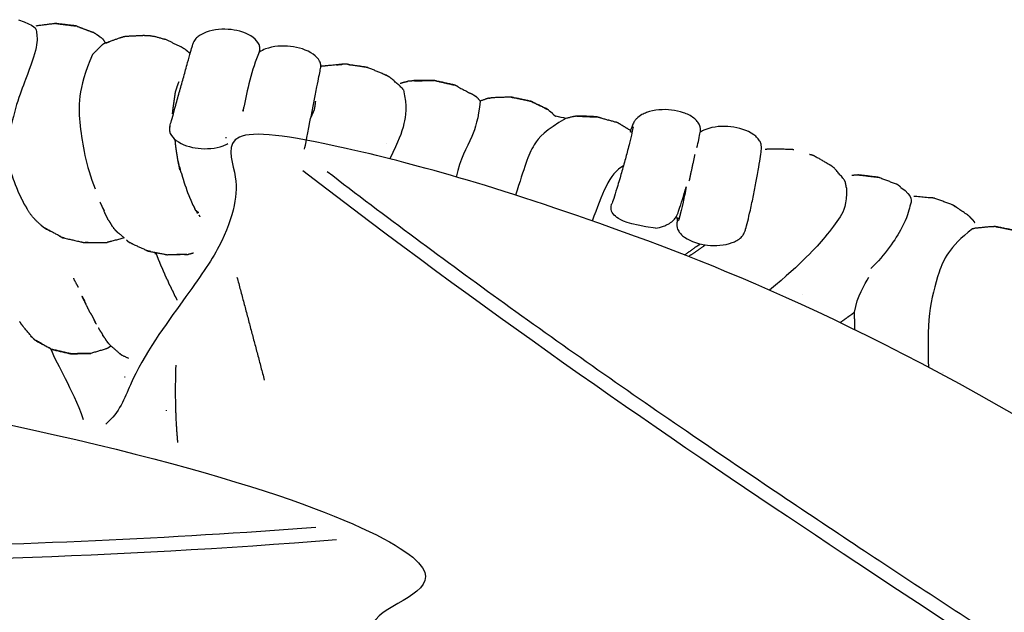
# Model space of a CAD drawing. Header units: millimetres. Extents: x 1225 to 3243, y -459 to 536.
# Tile 24 of 26: x 2478 to 2828, y 312 to 523. Entities that reach past the tile are written whole.
import ezdxf

# ---------------------------------------------------------------- set-up
doc = ezdxf.new("R2010")
doc.units = ezdxf.units.MM
doc.header["$MEASUREMENT"] = 0
doc.layers.add('Swipe - Sofa 2 seater', color=18, linetype='Continuous', true_color=0x000000)

msp = doc.modelspace()

# ---------------------------------------------------------------- linework, layer by layer
at = {"layer": 'Swipe - Sofa 2 seater'}
for points, degree in [([(2477.04, 522.61), (2483.25, 520.36), (2483.38, 518.9), (2484.19, 513.57), (2480.15, 502.76), (2475.15, 489.69), (2473.54, 479.85)], 3), ([(2505.89, 516.64), (2507.36, 515.92), (2507.97, 514.22)], 2), ([(2528.64, 515.69), (2524.67, 517.04), (2522.12, 516.9)], 2), ([(2503.42, 510.18), (2498.04, 497.8), (2498.64, 485.26), (2501.03, 470.91), (2504.42, 462.35)], 3), ([(2562.87, 511.02), (2560.16, 504.95), (2558.36, 497.15), (2557.41, 491.44)], 3), ([(2716.02, 465.21), (2717.07, 469.98), (2718.11, 474.75)], 2), ([(2692.56, 470.55), (2687.57, 468.08), (2684.7, 460.1), (2681.47, 450.92)], 3), ([(2791.41, 462.91), (2795.95, 459.71), (2794.38, 456.48), (2793.41, 450.18), (2785.66, 438.73), (2780.66, 434.05)], 3), ([(2703.95, 448.34), (2693.95, 449.77), (2689.5, 452.52), (2687.93, 454.08), (2688.32, 456.9)], 3), ([(2484.9, 449.68), (2481.89, 452.2), (2480.1, 455.36)], 2), ([(2554.92, 430.95), (2559.79, 412.64), (2564.65, 394.32)], 2), ([(2774.8, 418.42), (2775.98, 424.37), (2778.24, 428.08), (2780.02, 430.99)], 3), ([(2500.29, 380.18), (2496.07, 391.91), (2491.25, 398.86), (2488.64, 405.4)], 3), ([(2533.11, 399.59), (2532.57, 384.65), (2533.74, 372.11)], 2)]:
    msp.add_open_spline(points, degree=degree, dxfattribs=at)
at = {"layer": 'Swipe - Sofa 2 seater', "color": 18, "lineweight": -3, "true_color": 0x000000}
for points, degree, knots in [([(2490.33, 521.25), (2490.03, 521.21), (2489.73, 521.17), (2486.49, 520.76), (2483.25, 520.36)], 2, [-1, -1, -1, 0, 0, 1, 1, 1]), ([(2490.33, 521.25), (2490.63, 521.21), (2490.93, 521.18), (2494.23, 520.79), (2497.53, 520.4), (2497.27, 520.42), (2497.01, 520.44), (2493.67, 520.85), (2490.33, 521.25)], 2, [0, 0, 0, 1, 1, 2, 2, 3, 3, 4, 4, 4]), ([(2562.95, 511.33), (2562.96, 511.37), (2563.03, 511.67), (2563.05, 511.77), (2563.06, 511.84), (2563.09, 512.11), (2563.09, 512.31), (2563.05, 512.94), (2562.94, 513.37), (2562.77, 513.77), (2562.35, 514.76), (2561.57, 515.59), (2560.73, 516.23), (2558.56, 517.89), (2555.51, 518.75), (2552.86, 519.06), (2549.96, 519.39), (2546.7, 519.17), (2543.94, 518.15), (2542.95, 517.79), (2541.96, 517.3), (2540.71, 516.33), (2540.33, 515.97), (2539.82, 515.32), (2539.65, 515.07), (2539.45, 514.68), (2539.39, 514.55), (2539.31, 514.33), (2539.24, 514.14), (2539.21, 514.05)], 3, [0, 0, 0, 0, 0.134403, 0.134403, 0.355549, 0.355549, 1.03416, 1.03416, 2.502032, 2.502032, 2.502032, 5.775176, 5.775176, 5.775176, 14.349055, 14.349055, 14.349055, 23.469235, 23.469235, 23.469235, 26.724952, 26.724952, 28.323325, 28.323325, 29.248371, 29.248371, 29.675229, 29.675229, 29.980404, 29.980404, 29.980404, 29.980404]), ([(2504.74, 517.49), (2504.49, 517.62), (2504.25, 517.75), (2504.24, 517.75), (2504.23, 517.76)], 2, [0, 0, 0, 1, 1, 1.003259, 1.003259, 1.003259]), ([(2504.74, 517.49), (2504.98, 517.34), (2505.22, 517.2), (2505.44, 517.02), (2505.67, 516.84), (2505.78, 516.74), (2505.89, 516.64)], 2, [1, 1, 1, 2, 2, 3, 3, 3.448234, 3.448234, 3.448234]), ([(2515.27, 516.63), (2514.91, 516.56), (2514.54, 516.49), (2514.2, 516.37), (2513.85, 516.25), (2513.48, 516.16), (2513.11, 516.06), (2510.29, 515.05), (2507.47, 514.04)], 2, [2, 2, 2, 3, 3, 4, 4, 5, 5, 6, 6, 6]), ([(2522.12, 516.9), (2521.98, 516.93), (2521.84, 516.95), (2518.56, 516.79), (2515.27, 516.63)], 2, [5.957628, 5.957628, 5.957628, 6, 6, 7, 7, 7]), ([(2529.54, 515.51), (2529.23, 515.59), (2528.93, 515.67), (2528.79, 515.68), (2528.64, 515.69)], 2, [3, 3, 3, 4, 4, 4.519849, 4.519849, 4.519849]), ([(2507.47, 514.04), (2507.11, 513.77), (2506.76, 513.51), (2505.09, 511.84), (2503.42, 510.18)], 2, [1, 1, 1, 2, 2, 3, 3, 3]), ([(2508.26, 514.31), (2508.6, 514.46), (2508.94, 514.61), (2509.14, 514.66), (2509.34, 514.71)], 2, [-1.000073, -1.000073, -1.000073, -0.000025, -0.000025, 0.516678, 0.516678, 0.516678]), ([(2536.48, 512.06), (2536.18, 512.22), (2535.87, 512.37), (2535.61, 512.53), (2535.36, 512.7), (2535.12, 512.84), (2534.88, 512.98), (2532.21, 514.25), (2529.54, 515.51)], 2, [2, 2, 2, 3, 3, 4, 4, 5, 5, 6, 6, 6]), ([(2530.99, 484.56), (2531, 484.59), (2531.03, 484.69), (2531.08, 484.86), (2531.13, 485.03), (2531.19, 485.28), (2531.28, 485.59), (2531.45, 486.21), (2531.7, 487.11), (2532.02, 488.22), (2532.33, 489.34), (2532.7, 490.68), (2533.11, 492.15), (2533.35, 493), (2533.59, 493.89), (2533.85, 494.82), (2534.3, 496.42), (2534.77, 498.12), (2535.24, 499.8), (2535.71, 501.49), (2536.18, 503.17), (2536.62, 504.73), (2536.87, 505.63), (2537.11, 506.5), (2537.33, 507.31), (2537.73, 508.73), (2538.08, 509.99), (2538.37, 511.02), (2538.65, 512.04), (2538.87, 512.83), (2539.02, 513.35), (2539.15, 513.81), (2539.21, 514.05), (2539.21, 514.05)], 3, [0, 0, 0, 0, 3.103095, 3.103095, 3.103095, 6.17602, 6.17602, 6.17602, 12.167637, 12.167637, 12.167637, 17.85467, 17.85467, 17.85467, 20.969866, 20.969866, 20.969866, 26.287452, 26.287452, 26.287452, 31.627927, 31.627927, 31.627927, 34.773365, 34.773365, 34.773365, 40.523708, 40.523708, 40.523708, 46.567378, 46.567378, 46.567378, 52.157645, 52.157645, 52.157645, 52.157645]), ([(2536.48, 512.06), (2536.73, 511.86), (2536.99, 511.66), (2537.24, 511.43), (2537.49, 511.21), (2537.77, 510.95), (2538.06, 510.69), (2538.14, 510.6), (2538.23, 510.52)], 2, [-1, -1, -1, 0, 0, 1, 1, 2, 2, 2.050003, 2.050003, 2.050003]), ([(2584.72, 505.39), (2584.74, 505.49), (2584.76, 505.68), (2584.78, 505.84), (2584.79, 505.91), (2584.79, 506.17), (2584.78, 506.37), (2584.69, 507.01), (2584.55, 507.43), (2584.35, 507.83), (2583.84, 508.82), (2582.99, 509.64), (2582.1, 510.28), (2579.82, 511.92), (2576.72, 512.79), (2573.98, 513.09), (2571.11, 513.41), (2567.85, 513.21), (2565.12, 512.18), (2564.34, 511.89), (2563.56, 511.5), (2562.87, 511.02)], 3, [0, 0, 0, 0, 0.299708, 0.299708, 0.502857, 0.502857, 1.131864, 1.131864, 2.517101, 2.517101, 2.517101, 5.910565, 5.910565, 5.910565, 14.692896, 14.692896, 14.692896, 23.764311, 23.764311, 23.764311, 26.342247, 26.342247, 26.342247, 26.342247]), ([(2579, 476.52), (2578.93, 476.18), (2579.82, 480.66), (2580.92, 486.2), (2581.23, 487.8), (2581.57, 489.49), (2581.9, 491.18), (2582.24, 492.86), (2582.57, 494.53), (2582.88, 496.1), (2583.06, 497), (2583.23, 497.86), (2583.39, 498.67), (2583.67, 500.09), (2583.92, 501.34), (2584.12, 502.37), (2584.33, 503.39), (2584.48, 504.18), (2584.59, 504.7), (2584.68, 505.16), (2584.72, 505.39), (2584.72, 505.39)], 3, [2.400329, 2.400329, 2.400329, 2.400329, 20.83224, 20.83224, 20.83224, 26.050255, 26.050255, 26.050255, 31.293857, 31.293857, 31.293857, 34.394352, 34.394352, 34.394352, 40.09304, 40.09304, 40.09304, 46.116137, 46.116137, 46.116137, 51.703327, 51.703327, 51.703327, 51.703327]), ([(2593.36, 506.82), (2590.29, 506.52), (2587.23, 506.21), (2586.83, 506.18), (2586.44, 506.14), (2586.02, 506.09), (2585.6, 506.04), (2585.2, 506.01), (2584.79, 505.99)], 2, [4, 4, 4, 5, 5, 6, 6, 7, 7, 7.878435, 7.878435, 7.878435]), ([(2590.38, 506.53), (2590.53, 506.55), (2590.68, 506.58), (2591.14, 506.6), (2591.61, 506.63), (2592.05, 506.69), (2592.5, 506.74)], 2, [0.683342, 0.683342, 0.683342, 1.000002, 1.000002, 2.000009, 2.000009, 3.000016, 3.000016, 3.000016]), ([(2594.58, 506.65), (2597.19, 506.28), (2599.8, 505.91), (2600.24, 505.87), (2600.68, 505.82), (2601.09, 505.72), (2601.5, 505.61), (2598.21, 506.09), (2594.92, 506.56), (2594.56, 506.65), (2594.2, 506.74), (2593.78, 506.78), (2593.36, 506.82)], 2, [-4.810303, -4.810303, -4.810303, -4, -4, -3, -3, -2, -2, -1, -1, 0, 0, 1, 1, 1]), ([(2601.5, 505.61), (2604.4, 504.42), (2607.31, 503.23), (2607.71, 503.04), (2608.1, 502.85)], 2, [-1, -1, -1, 0, 0, 1, 1, 1]), ([(2614.23, 497.6), (2613.95, 497.97), (2613.67, 498.33), (2611.62, 500.14), (2609.57, 501.95), (2609.19, 502.17), (2608.8, 502.39)], 2, [0, 0, 0, 1, 1, 2, 2, 3, 3, 3]), ([(2531.99, 489.14), (2532.01, 489.5), (2532.04, 489.86), (2532.17, 490.92), (2532.31, 491.98), (2532.47, 493.13), (2532.64, 494.28), (2532.82, 495.57), (2533, 496.86), (2533.35, 497.93), (2533.7, 499.01), (2533.98, 499.73), (2534.27, 500.45), (2534.28, 500.48), (2534.29, 500.52)], 2, [-3.361724, -3.361724, -3.361724, -3, -3, -2, -2, -1, -1, 0, 0, 1, 1, 2, 2, 2.034452, 2.034452, 2.034452]), ([(2613.06, 499.95), (2613.09, 499.96), (2613.13, 499.97), (2613.57, 500.13), (2614.01, 500.29), (2614.45, 500.39), (2614.89, 500.49), (2615.29, 500.57), (2615.69, 500.65)], 2, [7.9238, 7.9238, 7.9238, 8, 8, 9, 9, 10, 10, 11, 11, 11]), ([(2617.26, 500.79), (2616.87, 500.76), (2616.49, 500.73), (2616.09, 500.69), (2615.69, 500.65)], 2, [3.006678, 3.006678, 3.006678, 4, 4, 5, 5, 5]), ([(2618.73, 500.86), (2618.37, 500.88), (2618, 500.91), (2621.16, 500.95), (2624.32, 500.98), (2624.71, 500.98), (2625.1, 500.97), (2621.92, 500.91), (2618.73, 500.86)], 2, [0, 0, 0, 1, 1, 2, 2, 3, 3, 4, 4, 4]), ([(2625.79, 500.81), (2628.63, 500.18), (2631.47, 499.54), (2631.86, 499.46), (2632.25, 499.39), (2629.02, 500.1), (2625.79, 500.82), (2625.45, 500.89), (2625.1, 500.97)], 2, [0.108298, 0.108298, 0.108298, 1, 1, 2, 2, 3, 3, 4, 4, 4]), ([(2633.85, 498.56), (2633.73, 498.64), (2633.61, 498.72), (2633.28, 498.91), (2632.96, 499.1), (2632.6, 499.24), (2632.25, 499.39)], 2, [0.61333, 0.61333, 0.61333, 1, 1, 2, 2, 3, 3, 3]), ([(2633.85, 498.56), (2635.75, 497.59), (2637.65, 496.61), (2638.03, 496.45), (2638.42, 496.28), (2638.77, 496.07), (2639.13, 495.86), (2639.47, 495.63), (2639.82, 495.41)], 2, [3.296844, 3.296844, 3.296844, 4, 4, 5, 5, 6, 6, 7, 7, 7]), ([(2641.57, 493.61), (2641.02, 494.25), (2640.47, 494.88), (2640.14, 495.15), (2639.82, 495.41)], 2, [2.684187, 2.684187, 2.684187, 3, 3, 4, 4, 4]), ([(2644.77, 494.68), (2644.42, 494.6), (2644.07, 494.52), (2643.71, 494.41), (2643.35, 494.29), (2642.46, 493.95), (2641.57, 493.61)], 2, [3, 3, 3, 4, 4, 5, 5, 5.323896, 5.323896, 5.323896]), ([(2652.56, 495.04), (2652.25, 495.04), (2651.94, 495.04), (2648.71, 494.92), (2645.47, 494.79)], 2, [-1, -1, -1, 0, 0, 1, 1, 1]), ([(2652.56, 495.04), (2652.85, 494.98), (2653.15, 494.91), (2656.36, 494.24), (2659.57, 493.58), (2659.31, 493.63), (2659.06, 493.69), (2655.81, 494.37), (2652.56, 495.04)], 2, [0, 0, 0, 1, 1, 2, 2, 3, 3, 4, 4, 4]), ([(2581.17, 487.5), (2581.33, 487.87), (2581.49, 488.24), (2582.02, 489.46), (2582.54, 490.69), (2582.72, 491.79), (2582.89, 492.89), (2582.92, 493.24), (2582.95, 493.58)], 2, [-1.33488, -1.33488, -1.33488, -1, -1, 0, 0, 1, 1, 1.462401, 1.462401, 1.462401]), ([(2660.08, 493.31), (2662.82, 492.01), (2665.56, 490.7), (2665.31, 490.81), (2665.07, 490.92), (2662.32, 492.25), (2659.57, 493.58), (2659.82, 493.44), (2660.08, 493.31)], 2, [0, 0, 0, 1, 1, 2, 2, 3, 3, 4, 4, 4]), ([(2665.99, 490.3), (2666.2, 490.15), (2666.41, 490), (2666.64, 489.83), (2666.87, 489.65), (2667.08, 489.43), (2667.29, 489.22), (2667.52, 488.97), (2667.75, 488.73), (2668.05, 488.46), (2668.35, 488.2)], 2, [4.097696, 4.097696, 4.097696, 5, 5, 6, 6, 7, 7, 8, 8, 8.159205, 8.159205, 8.159205]), ([(2675.92, 488.28), (2675.56, 488.21), (2675.2, 488.14), (2674.82, 488.09), (2674.44, 488.04), (2673.27, 487.74), (2672.1, 487.44)], 2, [1, 1, 1, 2, 2, 3, 3, 3.403884, 3.403884, 3.403884]), ([(2682.52, 488), (2679.22, 488.14), (2675.92, 488.28), (2676.29, 488.3), (2676.67, 488.32), (2679.93, 488.18), (2683.19, 488.03), (2682.86, 488.02), (2682.52, 488)], 2, [0, 0, 0, 1, 1, 2, 2, 3, 3, 4, 4, 4]), ([(2683.19, 488.03), (2683.52, 487.97), (2683.85, 487.9), (2684.17, 487.78), (2684.49, 487.66), (2685.8, 487.27), (2687.1, 486.89)], 2, [0, 0, 0, 1, 1, 2, 2, 2.42222, 2.42222, 2.42222]), ([(2718.74, 477.1), (2719, 478.15), (2719.22, 479.07), (2719.39, 479.86), (2719.65, 480.99), (2719.8, 481.76), (2719.9, 482.46), (2719.93, 482.69), (2719.98, 483.06), (2719.99, 483.53), (2719.99, 483.74), (2719.92, 484.32), (2719.84, 484.69), (2719.66, 485.12), (2719.47, 485.56), (2719.19, 486.01), (2718.5, 486.85), (2718.07, 487.25), (2717.6, 487.6), (2716.53, 488.42), (2715.24, 489.05), (2712.6, 489.96), (2711.15, 490.27), (2709.72, 490.44), (2706.82, 490.77), (2703.55, 490.54), (2700.79, 489.53), (2700.23, 489.33), (2699.68, 489.08), (2699.16, 488.8), (2698.49, 488.43), (2697.79, 487.94), (2697.23, 487.38), (2697.18, 487.33), (2696.98, 487.11), (2696.85, 486.95), (2696.64, 486.68), (2696.56, 486.56), (2696.42, 486.35), (2696.37, 486.26), (2696.17, 485.91), (2696.05, 485.65), (2695.86, 485.21), (2695.77, 485), (2695.67, 484.74), (2695.45, 484.17), (2695.21, 483.48), (2694.92, 482.62)], 3, [-116.792423, -116.792423, -116.792423, -116.792423, -112.393335, -112.393335, -112.393335, -106.26216, -106.26216, -106.26216, -103.80564, -103.80564, -102.458178, -102.458178, -100.865558, -100.865558, -100.865558, -99.295485, -99.295485, -97.527262, -97.527262, -97.527262, -93.4241, -93.4241, -89.019823, -89.019823, -89.019823, -79.879909, -79.879909, -79.879909, -78.077597, -78.077597, -78.077597, -75.70169, -75.70169, -75.468937, -75.468937, -74.688982, -74.688982, -74.021415, -74.021415, -73.35303, -73.35303, -71.30821, -71.30821, -69.074307, -69.074307, -69.074307, -64.242765, -64.242765, -64.242765, -64.242765]), ([(2530.99, 484.55), (2530.97, 484.45), (2530.93, 484.26), (2530.9, 484.1), (2530.89, 484.04), (2530.86, 483.77), (2530.85, 483.57), (2530.89, 482.93), (2531, 482.51), (2531.17, 482.11), (2531.59, 481.12), (2532.37, 480.29), (2533.21, 479.65), (2535.38, 477.99), (2538.43, 477.12), (2541.09, 476.82), (2543.98, 476.49), (2547.24, 476.71), (2550, 477.72), (2550.56, 477.93), (2551.13, 478.18), (2551.67, 478.48)], 3, [0, 0, 0, 0, 0.304617, 0.304617, 0.509792, 0.509792, 1.139394, 1.139394, 2.501261, 2.501261, 2.501261, 5.774403, 5.774403, 5.774403, 14.348281, 14.348281, 14.348281, 23.46846, 23.46846, 23.46846, 25.312702, 25.312702, 25.312702, 25.312702]), ([(2690.67, 485.82), (2690.37, 485.95), (2690.07, 486.07), (2689.79, 486.13), (2689.51, 486.18), (2688.3, 486.53), (2687.1, 486.89)], 2, [3, 3, 3, 4, 4, 5, 5, 5.381095, 5.381095, 5.381095]), ([(2695.99, 484.42), (2695.99, 484.42), (2695.99, 484.36), (2695.98, 484.28), (2695.93, 483.96), (2695.79, 483.19), (2695.57, 482.21), (2695.36, 481.26), (2695.07, 480.04), (2694.71, 478.61), (2694.51, 477.82), (2694.29, 476.97), (2694.05, 476.06), (2693.65, 474.54), (2693.21, 472.88), (2692.74, 471.19), (2692.27, 469.5), (2691.8, 467.82), (2691.34, 466.25), (2691.07, 465.32), (2690.8, 464.44), (2690.55, 463.62), (2690.1, 462.12), (2689.69, 460.82), (2689.35, 459.77), (2688.99, 458.68), (2688.69, 457.82), (2688.5, 457.33), (2688.41, 457.08), (2688.32, 456.9), (2688.32, 456.9)], 3, [104.070145, 104.070145, 104.070145, 104.070145, 105.626787, 105.626787, 105.626787, 111.60038, 111.60038, 111.60038, 117.292091, 117.292091, 117.292091, 120.4072, 120.4072, 120.4072, 125.69737, 125.69737, 125.69737, 130.964047, 130.964047, 130.964047, 134.048039, 134.048039, 134.048039, 139.673152, 139.673152, 139.673152, 145.578551, 145.578551, 145.578551, 148.573335, 148.573335, 148.573335, 148.573335]), ([(2711.8, 452.04), (2711.7, 451.33), (2711.65, 450.78), (2711.61, 450.27), (2711.59, 449.98), (2711.58, 449.53), (2711.62, 449.12), (2711.66, 448.74), (2711.73, 448.28), (2712.07, 447.62), (2712.29, 447.17), (2712.61, 446.72), (2713.37, 445.89), (2713.84, 445.49), (2714.33, 445.14), (2716.61, 443.5), (2719.72, 442.62), (2722.46, 442.32), (2725.33, 442), (2728.61, 442.2), (2731.33, 443.23), (2731.88, 443.44), (2732.41, 443.68), (2732.91, 443.97), (2733.47, 444.28), (2734.02, 444.68), (2734.46, 445.11), (2734.92, 445.56), (2735.2, 445.96), (2735.55, 446.58), (2735.65, 446.8), (2735.72, 446.98), (2735.87, 447.36), (2735.95, 447.6), (2736.08, 448.02), (2736.3, 448.74), (2736.54, 449.64), (2736.84, 450.84), (2737.11, 451.95), (2737.43, 453.29), (2737.77, 454.84), (2737.96, 455.68), (2738.15, 456.58), (2738.35, 457.53), (2738.69, 459.13), (2739.04, 460.84), (2739.38, 462.56), (2739.72, 464.28), (2740.04, 465.97), (2740.32, 467.53), (2740.49, 468.46), (2740.64, 469.33), (2740.78, 470.14), (2741.03, 471.63), (2741.23, 472.9), (2741.38, 473.93), (2741.54, 475.06), (2741.63, 475.83), (2741.68, 476.52), (2741.69, 476.76), (2741.71, 477.12), (2741.68, 477.6), (2741.67, 477.8), (2741.55, 478.39), (2741.44, 478.76), (2741.22, 479.18), (2741, 479.62), (2740.68, 480.07), (2739.92, 480.9), (2739.45, 481.3), (2738.96, 481.66), (2736.68, 483.29), (2733.57, 484.17), (2730.83, 484.48), (2727.96, 484.8), (2724.68, 484.59), (2721.96, 483.56), (2721.42, 483.35), (2720.88, 483.11), (2720.38, 482.82), (2720.22, 482.74), (2720.07, 482.64), (2719.91, 482.54)], 3, [-33.045682, -33.045682, -33.045682, -33.045682, -28.551227, -28.551227, -28.551227, -25.320075, -25.320075, -25.320075, -23.104464, -23.104464, -23.104464, -21.485347, -21.485347, -19.645337, -19.645337, -19.645337, -10.842991, -10.842991, -10.842991, -1.751594, -1.751594, -1.751594, 0, 0, 0, 1.984168, 1.984168, 1.984168, 4.062484, 4.062484, 5.723012, 5.723012, 5.723012, 8.895432, 8.895432, 8.895432, 14.951471, 14.951471, 14.951471, 20.640877, 20.640877, 20.640877, 23.738142, 23.738142, 23.738142, 29.005981, 29.005981, 29.005981, 34.298872, 34.298872, 34.298872, 37.429043, 37.429043, 37.429043, 43.185912, 43.185912, 43.185912, 49.29344, 49.29344, 49.29344, 51.746584, 51.746584, 53.09828, 53.09828, 54.708631, 54.708631, 54.708631, 56.327622, 56.327622, 58.167628, 58.167628, 58.167628, 66.969861, 66.969861, 66.969861, 76.061062, 76.061062, 76.061062, 77.812777, 77.812777, 77.812777, 78.371639, 78.371639, 78.371639, 78.371639]), ([(2533.81, 473.04), (2533.7, 473.74), (2533.6, 474.44), (2533.48, 475.18), (2533.36, 475.93), (2533.25, 476.72), (2533.13, 477.51), (2533.05, 478.35), (2532.97, 479.19), (2532.92, 479.56), (2532.87, 479.92)], 2, [0, 0, 0, 1, 1, 2, 2, 3, 3, 4, 4, 4.414185, 4.414185, 4.414185]), ([(2472.54, 474.39), (2472.73, 473.79), (2472.92, 473.19), (2473.07, 472.6), (2473.23, 472.02), (2473.38, 471.46), (2473.53, 470.9), (2473.71, 470.36), (2473.89, 469.82), (2474.02, 469.28), (2474.16, 468.74), (2474.36, 468.23), (2474.56, 467.72), (2474.74, 467.21), (2474.92, 466.71), (2475.06, 466.22), (2475.2, 465.72), (2475.42, 465.25), (2475.64, 464.78), (2475.78, 464.31), (2475.91, 463.84), (2476.12, 463.39), (2476.33, 462.94), (2476.51, 462.49), (2476.69, 462.05), (2476.83, 461.61), (2476.96, 461.18), (2477.2, 460.77), (2477.43, 460.35), (2477.61, 459.96), (2477.79, 459.56), (2477.98, 459.17), (2478.16, 458.78), (2478.37, 458.41), (2478.59, 458.04), (2478.72, 457.67), (2478.85, 457.31), (2479.09, 456.96), (2479.32, 456.62), (2479.54, 456.29), (2479.75, 455.97), (2479.92, 455.66), (2480.1, 455.36)], 2, [-12, -12, -12, -11, -11, -10, -10, -9, -9, -8, -8, -7, -7, -6, -6, -5, -5, -4, -4, -3, -3, -2, -2, -1, -1, 0, 0, 1, 1, 2, 2, 3, 3, 4, 4, 5, 5, 6, 6, 7, 7, 8, 8, 9, 9, 9]), ([(2752.52, 476.39), (2749.44, 476.47), (2746.37, 476.54), (2745.99, 476.53), (2745.62, 476.52), (2745.22, 476.5), (2744.82, 476.48), (2744.38, 476.48), (2743.93, 476.49)], 2, [4, 4, 4, 5, 5, 6, 6, 7, 7, 8, 8, 8]), ([(2758.87, 474.68), (2759.23, 474.61), (2759.59, 474.54), (2759.96, 474.41), (2760.33, 474.28)], 2, [2.114933, 2.114933, 2.114933, 3, 3, 4, 4, 4]), ([(2760.33, 474.28), (2763.04, 472.73), (2765.74, 471.18), (2766.09, 470.97), (2766.43, 470.75)], 2, [-1, -1, -1, 0, 0, 1, 1, 1]), ([(2533.97, 471.93), (2534.27, 470.53), (2534.57, 469.13), (2534.46, 469.76), (2534.34, 470.39), (2534.2, 471.04), (2534.05, 471.7), (2533.93, 472.37), (2533.81, 473.04)], 2, [1.172877, 1.172877, 1.172877, 2, 2, 3, 3, 4, 4, 4.999489, 4.999489, 4.999489]), ([(2534.45, 470.17), (2534.45, 470.17), (2534.45, 470.17), (2534.6, 469.61), (2534.74, 469.05)], 2, [3.9999612, 3.9999612, 3.9999612, 4, 4, 4.9979524, 4.9979524, 4.9979524]), ([(2771.61, 464.9), (2771.4, 465.27), (2771.2, 465.65), (2769.44, 467.7), (2767.67, 469.76), (2767.34, 470), (2767.01, 470.25)], 2, [0, 0, 0, 1, 1, 2, 2, 3, 3, 3]), ([(2535.39, 466.86), (2535.56, 466.33), (2535.74, 465.8), (2535.87, 465.29), (2536.01, 464.77), (2536.17, 464.27), (2536.33, 463.77), (2536.55, 463.29), (2536.77, 462.81), (2536.88, 462.33), (2537, 461.84), (2537.17, 461.38), (2537.34, 460.92), (2537.55, 460.47), (2537.76, 460.03), (2537.91, 459.59), (2538.07, 459.16), (2538.28, 458.74), (2538.49, 458.31), (2538.64, 457.9), (2538.79, 457.49), (2538.96, 457.09), (2539.14, 456.69), (2539.38, 456.32), (2539.61, 455.95), (2539.77, 455.58), (2539.92, 455.22)], 2, [-11, -11, -11, -10, -10, -9, -9, -8, -8, -7, -7, -6, -6, -5, -5, -4, -4, -3, -3, -2, -2, -1, -1, 0, 0, 1, 1, 2, 2, 2]), ([(2776.75, 467.29), (2776.42, 467.34), (2776.09, 467.38), (2779.23, 466.99), (2782.36, 466.6), (2782.72, 466.56), (2783.07, 466.53), (2779.91, 466.91), (2776.75, 467.29)], 2, [0, 0, 0, 1, 1, 2, 2, 3, 3, 4, 4, 4]), ([(2789.84, 464.03), (2786.76, 465.18), (2783.68, 466.34), (2783.37, 466.43), (2783.07, 466.53)], 2, [2, 2, 2, 3, 3, 4, 4, 4]), ([(2703.95, 448.34), (2704.96, 448.51), (2705.95, 448.77), (2706.88, 449.11), (2707.44, 449.31), (2707.99, 449.56), (2708.51, 449.84), (2709.09, 450.16), (2709.68, 450.56), (2710.15, 450.98), (2710.64, 451.43), (2710.95, 451.83), (2711.36, 452.46), (2711.47, 452.68), (2711.56, 452.86), (2711.74, 453.24), (2711.84, 453.48), (2712, 453.89), (2712.28, 454.62), (2712.59, 455.52), (2712.98, 456.72), (2713.35, 457.84), (2713.77, 459.19), (2714.24, 460.73), (2714.47, 461.49), (2714.71, 462.29), (2714.95, 463.13)], 3, [-4.882993, -4.882993, -4.882993, -4.882993, -1.80218, -1.80218, -1.80218, 0, 0, 0, 2.053375, 2.053375, 2.053375, 4.17856, 4.17856, 5.84822, 5.84822, 5.84822, 9.029269, 9.029269, 9.029269, 15.114787, 15.114787, 15.114787, 20.864683, 20.864683, 20.864683, 23.681416, 23.681416, 23.681416, 23.681416]), ([(2714.95, 463.13), (2714.76, 462.17), (2714.56, 461.22), (2714.37, 460.31), (2714.17, 459.39), (2713.98, 458.51), (2713.8, 457.69), (2713.47, 456.19), (2713.16, 454.89), (2712.91, 453.85), (2712.64, 452.76), (2712.4, 451.9), (2712.25, 451.41), (2712.18, 451.16), (2712.11, 450.98), (2712.11, 450.98)], 3, [127.597971, 127.597971, 127.597971, 127.597971, 130.592585, 130.592585, 130.592585, 133.628976, 133.628976, 133.628976, 139.197502, 139.197502, 139.197502, 145.08009, 145.08009, 145.08009, 148.074415, 148.074415, 148.074415, 148.074415]), ([(2771.99, 462.72), (2771.88, 463.32), (2771.78, 463.93), (2771.69, 464.42), (2771.61, 464.9)], 2, [1.693661, 1.693661, 1.693661, 2, 2, 3, 3, 3]), ([(2791.41, 462.91), (2791.19, 463.1), (2790.98, 463.28), (2790.71, 463.49), (2790.45, 463.7), (2790.15, 463.86), (2789.84, 464.03)], 2, [0.135938, 0.135938, 0.135938, 1, 1, 2, 2, 3, 3, 3]), ([(2803.44, 458.98), (2803.11, 459.06), (2802.77, 459.13), (2802.43, 459.15), (2802.08, 459.17), (2801.74, 459.18), (2801.4, 459.18), (2798.67, 459.44), (2795.95, 459.71)], 2, [3, 3, 3, 4, 4, 5, 5, 6, 6, 6.828652, 6.828652, 6.828652]), ([(2506.11, 457.59), (2506.7, 456.41), (2507.29, 455.22), (2507.5, 454.81), (2507.72, 454.4), (2507.3, 455.24), (2506.88, 456.08)], 2, [0.296773, 0.296773, 0.296773, 1, 1, 2, 2, 2.498008, 2.498008, 2.498008]), ([(2810.2, 456.45), (2809.92, 456.58), (2809.64, 456.7), (2806.54, 457.84), (2803.44, 458.98)], 2, [2, 2, 2, 3, 3, 4, 4, 4]), ([(2815.71, 452.66), (2815.45, 452.83), (2815.2, 453.01), (2812.7, 454.73), (2810.2, 456.45), (2810.46, 456.25), (2810.73, 456.05)], 2, [1, 1, 1, 2, 2, 3, 3, 4, 4, 4]), ([(2541.27, 453.85), (2541.07, 454), (2540.87, 454.16), (2540.63, 454.35), (2540.39, 454.55)], 2, [5.130292, 5.130292, 5.130292, 6, 6, 6.995942, 6.995942, 6.995942]), ([(2541.81, 452.45), (2541.72, 452.59), (2541.63, 452.73), (2541.53, 452.84), (2541.42, 452.95)], 2, [3.4755819, 3.4755819, 3.4755819, 4, 4, 4.3961786, 4.3961786, 4.3961786]), ([(2509.52, 450.64), (2509.71, 450.31), (2509.9, 449.98), (2510.09, 449.68), (2510.27, 449.38)], 2, [3.000347, 3.000347, 3.000347, 4, 4, 5, 5, 5]), ([(2816.59, 451.7), (2816.82, 451.45), (2817.05, 451.2), (2817.26, 450.92), (2817.47, 450.64), (2817.58, 450.49), (2817.69, 450.34)], 2, [1, 1, 1, 2, 2, 3, 3, 3.476606, 3.476606, 3.476606]), ([(2816.86, 448.18), (2817.3, 448.3), (2817.75, 448.43), (2820.71, 448.73), (2823.67, 449.03)], 2, [0, 0, 0, 1, 1, 2, 2, 2]), ([(2832.47, 447.45), (2832.1, 447.53), (2831.74, 447.61), (2828.52, 448.26), (2825.3, 448.91), (2825.7, 448.83), (2826.11, 448.76), (2828.57, 448.25), (2831.02, 447.75)], 2, [-1, -1, -1, 0, 0, 1, 1, 2, 2, 2.772252, 2.772252, 2.772252]), ([(2491.54, 445.69), (2491.71, 445.59), (2491.88, 445.49), (2492.11, 445.37), (2492.35, 445.25), (2492.56, 445.12), (2492.77, 445), (2490.17, 446.41), (2487.57, 447.81), (2487.37, 447.92), (2487.17, 448.03), (2486.94, 448.15), (2486.71, 448.28), (2486.44, 448.41), (2486.18, 448.54), (2487.5, 447.84), (2488.82, 447.14)], 2, [-0.706026, -0.706026, -0.706026, 0, 0, 1, 1, 2, 2, 3, 3, 4, 4, 5, 5, 6, 6, 6.504782, 6.504782, 6.504782]), ([(2514.74, 444.93), (2513.98, 445.58), (2513.23, 446.23), (2513, 446.39), (2512.77, 446.55), (2512.55, 446.72), (2512.33, 446.9), (2512.15, 447.11), (2511.98, 447.32), (2511.75, 447.55), (2511.53, 447.78), (2511.29, 448.03), (2511.04, 448.27)], 2, [1.569452, 1.569452, 1.569452, 2, 2, 3, 3, 4, 4, 5, 5, 6, 6, 7, 7, 7]), ([(2493.31, 444.91), (2493.04, 444.95), (2492.77, 445), (2496.02, 444.26), (2499.27, 443.53), (2499.51, 443.47), (2499.75, 443.41), (2500, 443.36), (2500.24, 443.32), (2500.5, 443.28), (2500.76, 443.24)], 2, [0, 0, 0, 1, 1, 2, 2, 3, 3, 4, 4, 5, 5, 5]), ([(2501.92, 443.25), (2501.86, 443.24), (2501.79, 443.23), (2501.53, 443.23), (2501.27, 443.23), (2501.01, 443.23), (2500.76, 443.24), (2504.12, 443.28), (2507.49, 443.33), (2507.75, 443.32), (2508.01, 443.31), (2508.27, 443.31), (2508.53, 443.3), (2508.68, 443.35), (2508.84, 443.39)], 2, [4.750881, 4.750881, 4.750881, 5, 5, 6, 6, 7, 7, 8, 8, 9, 9, 10, 10, 10.054159, 10.054159, 10.054159]), ([(2514.74, 444.93), (2512.45, 444.3), (2510.17, 443.68), (2509.88, 443.6), (2509.59, 443.52), (2509.3, 443.46), (2509.01, 443.39), (2508.93, 443.39), (2508.84, 443.39)], 2, [0.215024, 0.215024, 0.215024, 1, 1, 2, 2, 3, 3, 3.025933, 3.025933, 3.025933]), ([(2515.51, 444.26), (2515.68, 444.08), (2515.84, 443.89), (2516.06, 443.71), (2516.28, 443.54), (2516.51, 443.37), (2516.73, 443.21)], 2, [-1.864003, -1.864003, -1.864003, -1, -1, 0, 0, 1, 1, 1]), ([(2522.46, 440.58), (2522.56, 440.52), (2522.67, 440.47), (2522.91, 440.36), (2523.16, 440.26), (2520.66, 441.38), (2518.17, 442.5), (2517.95, 442.6), (2517.73, 442.71), (2517.49, 442.83), (2517.25, 442.94), (2516.99, 443.07), (2516.73, 443.21)], 2, [1.544501, 1.544501, 1.544501, 2, 2, 3, 3, 4, 4, 5, 5, 6, 6, 7, 7, 7]), ([(2715.7, 438.25), (2718.4, 440.11), (2721.1, 441.98), (2721.37, 442.2), (2721.64, 442.42)], 2, [8.598138, 8.598138, 8.598138, 13, 13, 13.461886, 13.461886, 13.461886]), ([(2524.2, 440.06), (2524.19, 440.06), (2524.18, 440.06), (2523.92, 440.11), (2523.66, 440.15), (2523.41, 440.21), (2523.16, 440.26), (2526.08, 439.7), (2529, 439.13), (2529.24, 439.08), (2529.48, 439.02), (2529.75, 438.97), (2530.01, 438.93), (2532.96, 439.01), (2535.92, 439.1), (2536.21, 439.06), (2536.49, 439.02), (2536.76, 439.02), (2537.04, 439.01), (2537.31, 439.02), (2537.58, 439.03)], 2, [4.949071, 4.949071, 4.949071, 5, 5, 6, 6, 7, 7, 8, 8, 9, 9, 10, 10, 11, 11, 12, 12, 13, 13, 14, 14, 14]), ([(2525.75, 439.77), (2525.83, 439.46), (2525.92, 439.15), (2525.84, 439.45), (2525.77, 439.76)], 2, [2.8190903, 2.8190903, 2.8190903, 3, 3, 3.5003725, 3.5003725, 3.5003725]), ([(2525.93, 439.73), (2525.99, 439.57), (2526.04, 439.41), (2526.25, 438.92), (2526.45, 438.43), (2526.61, 437.94), (2526.77, 437.46), (2526.98, 437.01), (2527.2, 436.56), (2527.35, 436.11), (2527.5, 435.66), (2527.68, 435.23), (2527.86, 434.8), (2528.1, 434.37), (2528.33, 433.95), (2528.48, 433.52), (2528.63, 433.08), (2528.83, 432.66), (2529.03, 432.24), (2529.19, 431.82), (2529.35, 431.4), (2529.54, 430.99), (2529.72, 430.58), (2529.96, 430.19), (2530.2, 429.8), (2530.34, 429.39), (2530.47, 428.98), (2530.66, 428.58), (2530.85, 428.18), (2531.07, 427.8), (2531.29, 427.41), (2531.45, 427.02), (2531.62, 426.64), (2531.84, 426.25), (2532.05, 425.87), (2532.2, 425.48), (2532.36, 425.1), (2532.53, 424.72), (2532.71, 424.34), (2532.94, 423.97), (2533.17, 423.6), (2533.32, 423.23), (2533.46, 422.86), (2533.5, 422.79), (2533.54, 422.72)], 2, [-18.311641, -18.311641, -18.311641, -18, -18, -17, -17, -16, -16, -15, -15, -14, -14, -13, -13, -12, -12, -11, -11, -10, -10, -9, -9, -8, -8, -7, -7, -6, -6, -5, -5, -4, -4, -3, -3, -2, -2, -1, -1, 0, 0, 1, 1, 2, 2, 2.195795, 2.195795, 2.195795]), ([(2537.04, 439.02), (2534.33, 438.96), (2531.62, 438.91), (2531.35, 438.91), (2531.08, 438.9), (2530.82, 438.9), (2530.55, 438.9), (2530.43, 438.92), (2530.32, 438.94)], 2, [0.091237, 0.091237, 0.091237, 1, 1, 2, 2, 3, 3, 3.039272, 3.039272, 3.039272]), ([(2539.41, 439.49), (2539.36, 439.48), (2539.32, 439.46), (2539.01, 439.38), (2538.71, 439.29), (2538.41, 439.21), (2538.12, 439.14), (2537.85, 439.08), (2537.58, 439.03)], 2, [-1.017933, -1.017933, -1.017933, -1, -1, 0, 0, 1, 1, 2, 2, 2]), ([(2496.63, 430.58), (2497.25, 429.4), (2497.86, 428.22), (2498.09, 427.82), (2498.31, 427.41)], 2, [2.308444, 2.308444, 2.308444, 3, 3, 4, 4, 4]), ([(2499.67, 424.21), (2499.89, 423.83), (2500.11, 423.45), (2500.31, 423.06), (2500.51, 422.67), (2500.58, 422.52), (2500.64, 422.38)], 2, [3.999912, 3.999912, 3.999912, 4.999949, 4.999949, 5.999986, 5.999986, 6.380793, 6.380793, 6.380793]), ([(2502.63, 418.22), (2501.79, 419.94), (2500.95, 421.65), (2500.89, 421.77), (2500.84, 421.89)], 2, [0, 0, 0, 1, 1, 1.332658, 1.332658, 1.332658]), ([(2503.08, 417.53), (2503.26, 417.18), (2503.43, 416.83), (2503.6, 416.5), (2503.76, 416.16), (2503.95, 415.83), (2504.14, 415.51), (2504.28, 415.17), (2504.43, 414.84), (2504.18, 415.36), (2503.93, 415.87)], 2, [-3.996394, -3.996394, -3.996394, -3, -3, -2, -2, -1, -1, 0, 0, 0.299273, 0.299273, 0.299273]), ([(2774.8, 418.42), (2774.25, 417.98), (2773.71, 417.54), (2773.08, 417.11), (2772.46, 416.68), (2771.08, 415.69), (2769.71, 414.7)], 2, [-12.911341, -12.911341, -12.911341, -12, -12, -11, -11, -8.672459, -8.672459, -8.672459]), ([(2481.77, 409.71), (2480.27, 411.54), (2478.78, 413.36), (2478.62, 413.58), (2478.46, 413.79), (2478.28, 414.01), (2478.11, 414.23)], 2, [1, 1, 1, 2, 2, 3, 3, 4, 4, 4]), ([(2774.74, 417.15), (2774.78, 416.48), (2774.82, 415.81), (2774.86, 413.99), (2774.9, 412.18)], 2, [-12, -12, -12, -11, -11, -8.206956, -8.206956, -8.206956]), ([(2505.47, 412.95), (2505.64, 412.66), (2505.82, 412.37), (2505.99, 412.07), (2506.16, 411.78)], 2, [0, 0, 0, 1, 1, 2, 2, 2]), ([(2506.59, 411.23), (2506.74, 410.95), (2506.9, 410.67), (2507.03, 410.39), (2507.17, 410.11)], 2, [2.00253, 2.00253, 2.00253, 3, 3, 4, 4, 4]), ([(2482.17, 409.33), (2482.33, 409.16), (2482.49, 408.99), (2482.64, 408.84), (2482.79, 408.69)], 2, [2.003215, 2.003215, 2.003215, 3, 3, 4, 4, 4]), ([(2485.18, 407.4), (2484.2, 407.93), (2483.23, 408.47), (2483.01, 408.58), (2482.79, 408.69), (2483.98, 408.04), (2485.18, 407.4)], 2, [-1.38217, -1.38217, -1.38217, -1, -1, 0, 0, 0.462103, 0.462103, 0.462103]), ([(2483.23, 408.47), (2483.35, 408.33), (2483.47, 408.2), (2483.39, 408.31), (2483.3, 408.41)], 2, [0, 0, 0, 1, 1, 1.056962, 1.056962, 1.056962]), ([(2488.64, 405.4), (2486.23, 406.72), (2483.83, 408.03), (2483.65, 408.12), (2483.47, 408.2), (2486.05, 406.8), (2488.64, 405.4), (2488.81, 405.31), (2488.98, 405.22)], 2, [-2.934029, -2.934029, -2.934029, -2, -2, -1, -1, 0, 0, 1, 1, 1]), ([(2507.93, 409.11), (2507.75, 409.36), (2507.58, 409.61), (2507.37, 409.86), (2507.17, 410.11)], 2, [0.001364, 0.001364, 0.001364, 1, 1, 2, 2, 2]), ([(2507.93, 409.11), (2507.93, 409.11), (2507.93, 409.11), (2508.05, 408.87), (2508.16, 408.63)], 2, [0.999778, 0.999778, 0.999778, 1, 1, 2, 2, 2]), ([(2508.16, 408.63), (2508.32, 408.4), (2508.48, 408.18), (2508.63, 407.96), (2508.79, 407.74)], 2, [-1, -1, -1, 0, 0, 1, 1, 1]), ([(2513.14, 403.76), (2513.19, 403.71), (2513.23, 403.66), (2511.48, 405.2), (2509.72, 406.74), (2509.58, 406.89), (2509.45, 407.03), (2509.3, 407.2), (2509.15, 407.36), (2508.97, 407.55), (2508.79, 407.74)], 2, [-1.31834, -1.31834, -1.31834, -1, -1, 0, 0, 1, 1, 2, 2, 3, 3, 3]), ([(2495.43, 403.75), (2495.6, 403.7), (2495.78, 403.65), (2492.55, 404.39), (2489.31, 405.13), (2489.15, 405.17), (2488.98, 405.22), (2492.2, 404.49), (2495.43, 403.75)], 2, [0, 0, 0, 1, 1, 2, 2, 3, 3, 4, 4, 4]), ([(2502.43, 403.79), (2502.63, 403.78), (2502.83, 403.78), (2499.5, 403.72), (2496.17, 403.65), (2495.97, 403.65), (2495.78, 403.65), (2499.11, 403.72), (2502.43, 403.79)], 2, [0, 0, 0, 1, 1, 2, 2, 3, 3, 4, 4, 4]), ([(2508.84, 405.63), (2508.69, 405.55), (2508.55, 405.47), (2505.69, 404.62), (2502.83, 403.78)], 2, [0, 0, 0, 1, 1, 2, 2, 2]), ([(2510.06, 406.43), (2509.9, 406.31), (2509.73, 406.18), (2509.47, 406.02), (2509.21, 405.85), (2509.02, 405.74), (2508.84, 405.63)], 2, [-1.088841, -1.088841, -1.088841, -1, -1, 0, 0, 1, 1, 1]), ([(2516.38, 401.98), (2515.23, 402.51), (2514.08, 403.03), (2513.93, 403.11), (2513.79, 403.18)], 2, [0.546547, 0.546547, 0.546547, 1, 1, 2, 2, 2]), ([(2812.08, 393.61), (2812.08, 393.61), (2812.09, 393.61), (2812.09, 393.61), (2812.09, 393.62)], 2, [2.997786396, 2.997786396, 2.997786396, 3, 3, 3.005232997, 3.005232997, 3.005232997]), ([(2529.69, 383.55), (2529.69, 383.52), (2529.69, 383.49), (2529.69, 383.44), (2529.68, 383.38)], 2, [-9.02710093, -9.02710093, -9.02710093, -9, -9, -8.94567475, -8.94567475, -8.94567475])]:
    msp.add_open_spline(points, degree=degree, knots=knots, dxfattribs=at)
for points, degree in [([(2498.05, 520.21), (2497.79, 520.3), (2497.53, 520.4)], 2), ([(2498.05, 520.21), (2500.94, 519.13), (2503.83, 518.06)], 2), ([(2504.46, 517.58), (2504.14, 517.82), (2503.83, 518.06)], 2), ([(2504.43, 517.6), (2504.44, 517.6), (2504.46, 517.59)], 2), ([(2562.87, 511.02), (2562.92, 511.22), (2562.95, 511.33), (2562.95, 511.33)], 3), ([(2608.8, 502.39), (2608.45, 502.62), (2608.1, 502.85)], 2), ([(2618, 500.91), (2617.64, 500.85), (2617.27, 500.79)], 2), ([(2644.77, 494.68), (2645.12, 494.74), (2645.47, 494.79)], 2), ([(2557.02, 490.05), (2557.15, 490.5), (2557.28, 490.97), (2557.41, 491.44)], 3), ([(2557.13, 490.03), (2557.22, 490.5), (2557.32, 490.97), (2557.41, 491.44)], 3), ([(2665.99, 490.3), (2665.77, 490.5), (2665.56, 490.7)], 2), ([(2672.1, 487.45), (2670.85, 487.7), (2669.6, 487.95), (2668.35, 488.2)], 3), ([(2672.22, 487.45), (2670.97, 487.7), (2669.72, 487.95), (2668.47, 488.2)], 3), ([(2530.99, 484.55), (2530.99, 484.55), (2530.99, 484.55), (2530.99, 484.55)], 3), ([(2695.09, 483.15), (2692.88, 484.49), (2690.67, 485.82)], 2), ([(2550.84, 480.7), (2550.89, 480.69), (2550.95, 480.68), (2551.01, 480.67)], 3), ([(2550.96, 480.7), (2551.02, 480.69), (2551.07, 480.68), (2551.13, 480.67)], 3), ([(2695.62, 482.47), (2695.39, 482.52), (2695.15, 482.57), (2694.91, 482.63)], 3), ([(2695.74, 482.47), (2695.51, 482.52), (2695.27, 482.57), (2695.03, 482.63)], 3), ([(2608.32, 478.39), (2608.33, 478.4), (2608.33, 478.41)], 2), ([(2533.63, 474.22), (2533.63, 474.23), (2533.63, 474.23)], 2), ([(2743.93, 476.49), (2743.51, 476.43), (2743.09, 476.38)], 2), ([(2753.3, 476.26), (2752.91, 476.32), (2752.52, 476.39)], 2), ([(2534.21, 471.33), (2534.1, 471.68), (2533.99, 472.03)], 2), ([(2534.15, 471.92), (2534.13, 471.92), (2534.11, 471.93), (2534.09, 471.93)], 3), ([(2534.44, 470.17), (2534.32, 470.75), (2534.21, 471.33)], 2), ([(2767.01, 470.25), (2766.72, 470.5), (2766.43, 470.75)], 2), ([(2535.15, 467.96), (2534.94, 468.5), (2534.74, 469.05)], 2), ([(2535.15, 467.96), (2535.27, 467.41), (2535.39, 466.86)], 2), ([(2773.93, 467.28), (2774.3, 467.29), (2774.67, 467.31)], 2), ([(2775.4, 467.31), (2775.04, 467.31), (2774.67, 467.31)], 2), ([(2775.4, 467.31), (2775.75, 467.35), (2776.09, 467.38)], 2), ([(2506.86, 456.08), (2506.87, 456.08), (2506.88, 456.08)], 2), ([(2509.06, 451.32), (2508.34, 452.83), (2507.62, 454.34)], 2), ([(2540.31, 454.6), (2540.11, 454.91), (2539.92, 455.22)], 2), ([(2540.29, 454.63), (2540.27, 454.65), (2540.25, 454.66)], 2), ([(2540.25, 454.66), (2540.27, 454.63), (2540.29, 454.6)], 2), ([(2540.31, 454.6), (2540.3, 454.6), (2540.29, 454.61)], 2), ([(2540.3, 454.59), (2540.32, 454.57), (2540.34, 454.54)], 2), ([(2540.34, 454.54), (2540.54, 454.22), (2540.74, 453.9)], 2), ([(2540.9, 453.63), (2540.82, 453.77), (2540.74, 453.9)], 2), ([(2712.8, 453.41), (2712.79, 453.42), (2712.78, 453.44)], 2), ([(2815.71, 452.66), (2815.91, 452.41), (2816.1, 452.16)], 2), ([(2484.9, 449.68), (2485.08, 449.46), (2485.26, 449.25)], 2), ([(2485.76, 448.89), (2485.51, 449.07), (2485.26, 449.25)], 2), ([(2486.18, 448.54), (2485.97, 448.71), (2485.77, 448.89)], 2), ([(2509.06, 451.32), (2509.29, 450.98), (2509.52, 450.64)], 2), ([(2510.7, 448.81), (2510.48, 449.09), (2510.27, 449.38)], 2), ([(2711.18, 452.18), (2711.58, 452.09), (2711.99, 451.99), (2712.39, 451.89)], 3), ([(2711.3, 452.18), (2711.7, 452.09), (2712.11, 451.99), (2712.51, 451.89)], 3), ([(2816.1, 452.16), (2816.34, 451.93), (2816.59, 451.7)], 2), ([(2823.67, 449.03), (2824.08, 448.98), (2824.5, 448.94)], 2), ([(2824.57, 448.85), (2824.4, 448.88), (2824.23, 448.92)], 2), ([(2825.3, 448.91), (2824.9, 448.92), (2824.5, 448.94)], 2), ([(2491.54, 445.69), (2491.54, 445.68), (2491.54, 445.66)], 2), ([(2510.7, 448.81), (2510.87, 448.54), (2511.04, 448.27)], 2), ([(2719.29, 442.35), (2716.8, 440.57), (2714.32, 438.79)], 2), ([(2718.88, 442.1), (2719.38, 442.41), (2719.88, 442.72)], 2), ([(2719.88, 442.72), (2719.91, 442.73), (2719.94, 442.75)], 2), ([(2756.23, 424.81), (2756.23, 424.81), (2756.23, 424.82), (2756.23, 424.82)], 3), ([(2500.85, 421.9), (2500.26, 423.05), (2499.67, 424.21)], 2), ([(2499.83, 423.9), (2499.8, 423.96), (2499.78, 424.03)], 2), ([(2499.86, 423.83), (2500.38, 422.78), (2500.91, 421.73)], 2), ([(2501.29, 421.16), (2501.07, 421.53), (2500.85, 421.89)], 2), ([(2502.63, 418.22), (2502.86, 417.88), (2503.08, 417.53)], 2), ([(2774.8, 418.42), (2774.77, 417.79), (2774.74, 417.15)], 2), ([(2477.84, 414.69), (2477.68, 414.91), (2477.52, 415.13)], 2), ([(2478.11, 414.23), (2477.98, 414.46), (2477.84, 414.69)], 2), ([(2504.85, 414.21), (2504.64, 414.53), (2504.43, 414.84)], 2), ([(2506.16, 411.78), (2506.37, 411.51), (2506.59, 411.23)], 2), ([(2482.17, 409.33), (2481.97, 409.52), (2481.77, 409.71)], 2), ([(2513.79, 403.18), (2513.46, 403.47), (2513.14, 403.76)], 2), ([(2513.59, 403.44), (2513.41, 403.55), (2513.23, 403.66)], 2), ([(2801.14, 400.19), (2801.14, 400.18), (2801.14, 400.17)], 2), ([(2801.23, 400.12), (2801.23, 400.13), (2801.22, 400.14)], 2), ([(2806.26, 397.08), (2806.26, 397.1), (2806.26, 397.12)], 2), ([(2806.42, 397.02), (2806.43, 397), (2806.43, 396.98)], 2), ([(2515.11, 395.3), (2515.04, 395.31), (2514.97, 395.32), (2514.9, 395.33)], 3), ([(2495.82, 371.45), (2495.83, 371.44), (2495.83, 371.44), (2495.84, 371.44)], 3)]:
    msp.add_open_spline(points, degree=degree, dxfattribs=at)
at = {"layer": 'Swipe - Sofa 2 seater'}
for points, knots in [([(2614.23, 497.6), (2615.53, 491.74), (2614.29, 483.55), (2612.5, 479.74), (2609.34, 473.03)], [0, 0, 0, 0, 10.433563, 24.681275, 24.681275, 24.681275, 24.681275]), ([(2641.57, 493.61), (2640.88, 487.43), (2638.3, 479.05), (2634.34, 473.26), (2633, 466.59)], [0, 0, 0, 0, 11.457844, 28.230773, 28.230773, 28.230773, 28.230773]), ([(2672.1, 487.44), (2664.79, 483.24), (2659.58, 477.88), (2657.25, 469.97), (2654.16, 460.11)], [0, 0, 0, 0, 14.1842, 32.348393, 32.348393, 32.348393, 32.348393]), ([(2977.98, -43.8), (3099.79, -65.89), (3100.59, -39.12), (3078.53, -16.55), (3105.87, 11.33), (3124.57, 38.23), (3149.67, 67.11), (3161.82, 73.28), (3181.53, 78.06), (3163.15, 100.64), (3103.42, 176.23), (3004.14, 271.85), (2802.87, 403.76), (2677.07, 455.65), (2584.05, 480.18), (2548.96, 484.4), (2555.07, 467.08), (2554.64, 457.33), (2549.63, 442.14), (2537.6, 425.1), (2518.24, 398.67), (2513.21, 382.87), (2508.18, 378.59)], [1.282662, 1.282662, 1.282662, 1.282662, 2.723752, 7.781743, 37.324996, 76.472112, 154.766344, 193.91346, 233.060576, 272.207692, 311.354808, 349.726714, 353.365441, 391.737348, 430.884463, 470.031579, 509.178695, 548.325811, 587.472927, 626.620043, 665.767159, 683.26828, 683.26828, 683.26828, 683.26828]), ([(3158.33, 89.72), (3041.38, 162.63), (2899.53, 248.73), (2764.57, 335.41), (2642.22, 419.51), (2578.41, 468.81)], [5.214956, 5.214956, 5.214956, 5.214956, 235.259, 470.518, 702.834288, 702.834288, 702.834288, 702.834288]), ([(3154.43, 98.05), (3138.13, 108.2), (3103.69, 129.61), (3053.61, 160.59), (3006.27, 189.74), (2965.1, 215.04), (2928.67, 237.49), (2885.94, 264.02), (2845.78, 289.42), (2807.02, 314.54), (2778.01, 333.63), (2747.98, 353.66), (2704.99, 382.73), (2650.78, 420.63), (2607.84, 452.5), (2587.05, 468.46)], [17.176153, 17.176153, 17.176153, 17.176153, 74.79263, 138.821754, 193.834382, 241.577172, 283.79665, 322.204937, 392.472877, 426.356319, 460.752628, 496.662174, 534.644214, 616.445663, 695.06224, 695.06224, 695.06224, 695.06224]), ([(2771.99, 462.72), (2772.11, 456.64), (2770.01, 452.44), (2764.45, 445.09), (2756.53, 436.28), (2744.57, 426.26)], [0, 0, 0, 0, 12.410038, 24.820077, 41.388262, 41.388262, 41.388262, 41.388262]), ([(2816.86, 448.18), (2808.41, 441.47), (2804.7, 433.08), (2800.9, 418.06), (2800.99, 405.96), (2801.17, 398.79)], [0, 0, 0, 0, 17.771185, 35.54237, 54.564753, 54.564753, 54.564753, 54.564753]), ([(1899.21, 214.41), (1901.26, 221.06), (1888.54, 240.92), (1890.59, 277.75), (1891.38, 298.6), (1887.3, 314.05), (1882.35, 322.44), (1859.16, 339.76), (1888.77, 355.49), (1971.37, 388.82), (2126.86, 394.14), (2372.5, 397.95), (2540.47, 368.2), (2647.82, 324.24), (2604, 314.86), (2599.88, 299.41), (2600.62, 278.56), (2588.03, 250.86), (2588.57, 219.34), (2580.34, 205.59), (2579.49, 203.97)], [-17.310701, -17.310701, -17.310701, -17.310701, 37.324996, 76.472112, 115.619228, 154.766344, 193.91346, 233.060576, 272.207692, 311.354808, 349.726714, 353.365441, 391.737348, 470.031579, 548.325811, 587.472927, 626.620043, 665.767159, 695.310412, 697.970774, 697.970774, 697.970774, 697.970774]), ([(1905.38, 342.35), (1924.58, 341.93), (1965.12, 341), (2023.99, 339.53), (2079.56, 338.02), (2127.87, 336.68), (2170.64, 335.52), (2220.93, 334.36), (2268.44, 333.64), (2314.63, 333.45), (2349.36, 333.55), (2385.45, 333.88), (2437.34, 334.7), (2503.45, 336.76), (2556.83, 339.93), (2582.96, 341.92)], [17.176153, 17.176153, 17.176153, 17.176153, 74.79263, 138.821754, 193.834382, 241.577172, 283.79665, 322.204937, 392.472877, 426.356319, 460.752628, 496.662174, 534.644214, 616.445663, 695.06224, 695.06224, 695.06224, 695.06224]), ([(1897.56, 337.52), (2035.34, 334.54), (2201.19, 328.99), (2361.58, 327.69), (2510, 331.14), (2590.39, 337.48)], [5.214956, 5.214956, 5.214956, 5.214956, 235.259, 470.518, 702.834288, 702.834288, 702.834288, 702.834288])]:
    msp.add_open_spline(points, degree=3, knots=knots, dxfattribs=at)

doc.saveas('drawing.dxf')
